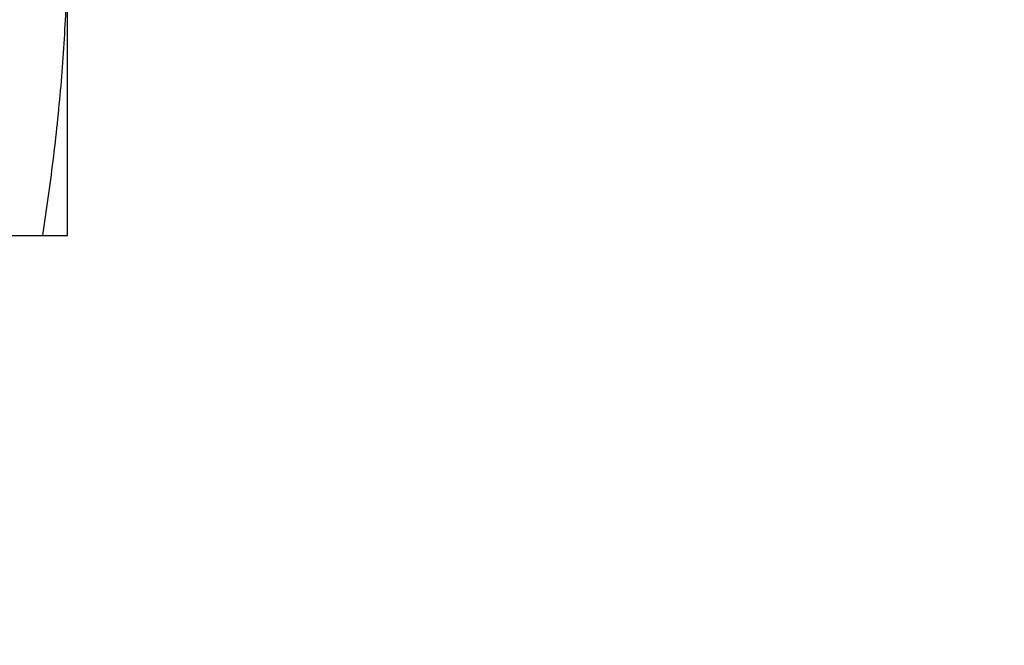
# Model space of a CAD drawing. Header units: inches. Extents: x 0 to 22, y 0 to 17.
# Tile 12 of 59: x 6.499 to 6.782, y 6.879 to 7.058. Entities that reach past the tile are written whole.
import ezdxf

# ---------------------------------------------------------------- set-up
doc = ezdxf.new("R2010")
doc.units = ezdxf.units.IN
doc.header["$LTSCALE"] = 1.21
doc.header["$MEASUREMENT"] = 0
doc.layers.get('0').update_dxf_attribs({"linetype": 'CONTINUOUS'})
doc.layers.add('DIMENSIONS', color=7, linetype='CONTINUOUS')
doc.styles.get("Standard").update_dxf_attribs({"font": 'txt', "width": 0.8})
doc.dimstyles.new('DIMSTYLE_2', dxfattribs={"dimtxt": 0.125, "dimasz": 0.18, "dimexe": 0.125, "dimexo": 0.0625, "dimgap": 0.0625, "dimtad": 0, "dimtih": 1, "dimtoh": 1, "dimzin": 0, "dimdsep": 46, "dimtxsty": 'STANDARD', "dimblk": '_FILLED', "dimblk1": '_FILLED', "dimblk2": '_FILLED', "dimcen": 0.09, "dimazin": 0, "dimtp": 0.01, "dimtm": 0.01, "dimtfac": 1, "dimtofl": 0, "dimtmove": 0, "dimatfit": 3, "dimldrblk": '_FILLED', "dimfxl": 1, "dimtolj": 1, "dimtzin": 0, "dimarcsym": 0})

# ---------------------------------------------------------------- blocks, each defined once
blk = doc.blocks.new('_FILLED')
at = {"color": 0, "linetype": 'BYBLOCK'}
blk.add_solid([(0, 0), (-1, 0.1736), (-1, -0.1736)], dxfattribs=at)
blk = doc.blocks.new('*D8')
at = {"layer": 'DIMENSIONS', "color": 2, "linetype": 'CONTINUOUS'}
for p, q in [((3.47998, 6.0809), (3.47998, 10.57755)), ((6.81598, 7.85655), (6.81598, 10.57755)), ((3.47998, 10.45255), (4.42298, 10.45255)), ((6.81598, 10.45255), (5.87298, 10.45255))]:
    blk.add_line(p, q, dxfattribs=at)
at = {"layer": 'DIMENSIONS', "color": 2, "linetype": 'CONTINUOUS', "xscale": 0.18, "yscale": 0.18, "zscale": 0.18, "rotation": 180}
blk.add_blockref('_FILLED', (3.47998, 10.45255), dxfattribs=at)
at = {"layer": 'DIMENSIONS', "color": 2, "linetype": 'CONTINUOUS', "xscale": 0.18, "yscale": 0.18, "zscale": 0.18}
blk.add_blockref('_FILLED', (6.81598, 10.45255), dxfattribs=at)
at = {"layer": 'DIMENSIONS', "color": 2, "linetype": 'CONTINUOUS', "insert": (5.14798, 10.51505), "char_height": 0.125, "width": 1.325, "attachment_point": 2, "line_spacing_factor": 0.9}
blk.add_mtext('84.73{\\ftxt.shx;\\W1.000000;\\H0.125000; }[3.336]', dxfattribs=at)

msp = doc.modelspace()

# ---------------------------------------------------------------- linework, layer by layer
at = {"color": 7, "linetype": 'CONTINUOUS'}
for p, q in [((6.51298, 6.99605), (6.51298, 7.34005)), ((6.41898, 6.99605), (6.51298, 6.99605))]:
    msp.add_line(p, q, dxfattribs=at)
msp.add_open_spline([(6.50585, 6.99605), (6.50695, 7.00318), (6.50895, 7.01745), (6.51085, 7.03535), (6.51194, 7.04971), (6.51254, 7.06048), (6.5129, 7.07127), (6.51298, 7.07846), (6.51298, 7.08205)], degree=3, knots=[0, 0, 0, 0, 0.25032, 0.500382, 0.625337, 0.750249, 0.875133, 1, 1, 1, 1], dxfattribs=at)

# ---------------------------------------------------------------- dimensions: what is measured, and where the dimension line sits
at = {"layer": 'DIMENSIONS', "color": 2, "linetype": 'CONTINUOUS'}
dim = msp.add_linear_dim(base=(3.47998, 10.45255), p1=(6.81598, 7.79405), p2=(3.47998, 6.0184), angle=180, dimstyle='DIMSTYLE_2', dxfattribs=at)
dim.commit()
dim.dimension.update_dxf_attribs({"geometry": '*D8', "text_midpoint": (5.14798, 10.45255), "dimtype": 160})

doc.saveas('drawing.dxf')
